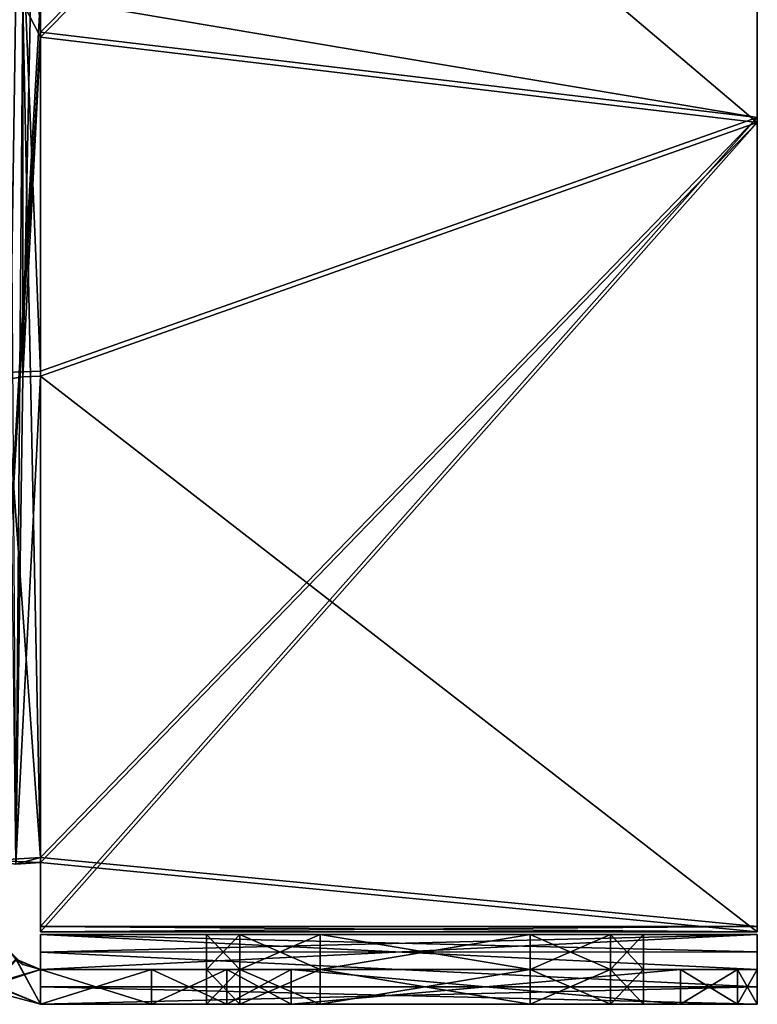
# Model space of a CAD drawing. Extents: x -1633 to 62, y -535 to 375.
# Tile 147 of 256: x 3 to 45, y -535 to -479. Entities that reach past the tile are written whole.
import ezdxf

# ---------------------------------------------------------------- set-up
doc = ezdxf.new("R2010")
doc.units = 0
doc.header["$LTSCALE"] = 33.374815
for name, color, linetype in [('1285', 7, 'CONTINUOUS'), ('1286', 7, 'CONTINUOUS'), ('1290', 7, 'CONTINUOUS'), ('1292', 7, 'CONTINUOUS'), ('1293', 7, 'CONTINUOUS'), ('1294', 7, 'CONTINUOUS'), ('1295', 7, 'CONTINUOUS'), ('1296', 7, 'CONTINUOUS'), ('1297', 7, 'CONTINUOUS'), ('1298', 7, 'CONTINUOUS'), ('1299', 7, 'CONTINUOUS'), ('1300', 7, 'CONTINUOUS'), ('1301', 7, 'CONTINUOUS'), ('1302', 7, 'CONTINUOUS'), ('1303', 7, 'CONTINUOUS'), ('1306', 7, 'CONTINUOUS'), ('1307', 7, 'CONTINUOUS'), ('1311', 7, 'CONTINUOUS'), ('1313', 7, 'CONTINUOUS'), ('1314', 7, 'CONTINUOUS'), ('1315', 7, 'CONTINUOUS'), ('1316', 7, 'CONTINUOUS'), ('1317', 7, 'CONTINUOUS'), ('1318', 7, 'CONTINUOUS'), ('1319', 7, 'CONTINUOUS'), ('1320', 7, 'CONTINUOUS'), ('1321', 7, 'CONTINUOUS'), ('1322', 7, 'CONTINUOUS'), ('1323', 7, 'CONTINUOUS'), ('1324', 7, 'CONTINUOUS'), ('1327', 7, 'CONTINUOUS'), ('1329', 7, 'CONTINUOUS'), ('1338', 7, 'CONTINUOUS'), ('1339', 7, 'CONTINUOUS'), ('1340', 7, 'CONTINUOUS'), ('1341', 7, 'CONTINUOUS'), ('1342', 7, 'CONTINUOUS'), ('1343', 7, 'CONTINUOUS'), ('1348', 7, 'CONTINUOUS'), ('1349', 7, 'CONTINUOUS'), ('1351', 7, 'CONTINUOUS'), ('1352', 7, 'CONTINUOUS'), ('1353', 7, 'CONTINUOUS'), ('1354', 7, 'CONTINUOUS'), ('1355', 7, 'CONTINUOUS'), ('1356', 7, 'CONTINUOUS'), ('1357', 7, 'CONTINUOUS'), ('1358', 7, 'CONTINUOUS'), ('1359', 7, 'CONTINUOUS'), ('1360', 7, 'CONTINUOUS'), ('1361', 7, 'CONTINUOUS'), ('1362', 7, 'CONTINUOUS'), ('1363', 7, 'CONTINUOUS'), ('1364', 7, 'CONTINUOUS'), ('1365', 7, 'CONTINUOUS'), ('1366', 7, 'CONTINUOUS'), ('1367', 7, 'CONTINUOUS'), ('1368', 7, 'CONTINUOUS'), ('1369', 7, 'CONTINUOUS'), ('1370', 7, 'CONTINUOUS'), ('1371', 7, 'CONTINUOUS'), ('1372', 7, 'CONTINUOUS'), ('1374', 7, 'CONTINUOUS'), ('1375', 7, 'CONTINUOUS'), ('1376', 7, 'CONTINUOUS'), ('1377', 7, 'CONTINUOUS'), ('1378', 7, 'CONTINUOUS'), ('1379', 7, 'CONTINUOUS')]:
    doc.layers.add(name, color=color, linetype=linetype)

msp = doc.modelspace()

# ---------------------------------------------------------------- linework, layer by layer
at = {"layer": '1285', "color": 7, "linetype": 'CONTINUOUS'}
for points in [[(45, -484.263, 235.911), (45, -437.977, 228.925), (4, -479.384, 235.174), (45, -484.263, 235.911)], [(4, -479.384, 235.174), (45, -437.977, 228.925), (4, -449.502, 230.664), (4, -479.384, 235.174)], [(4, -498.774, 238.101), (45, -484.263, 235.911), (4, -479.384, 235.174), (4, -498.774, 238.101)], [(45, -530.55, 242.896), (45, -484.263, 235.911), (4, -530.55, 242.896), (45, -530.55, 242.896)], [(4, -530.55, 242.896), (45, -484.263, 235.911), (4, -526.595, 242.299), (4, -530.55, 242.896)], [(4, -526.595, 242.299), (45, -484.263, 235.911), (4, -498.774, 238.101), (4, -526.595, 242.299)]]:
    msp.add_3dface(points, dxfattribs=at)
at = {"layer": '1286', "color": 7, "linetype": 'CONTINUOUS'}
for points in [[(45, -438.275, 226.947), (45, -484.562, 233.933), (4, -449.801, 228.687), (45, -438.275, 226.947)], [(4, -449.801, 228.687), (45, -484.562, 233.933), (4, -479.683, 233.197), (4, -449.801, 228.687)], [(4, -479.683, 233.197), (45, -484.562, 233.933), (4, -499.072, 236.123), (4, -479.683, 233.197)], [(45, -484.562, 233.933), (45, -530.849, 240.919), (4, -499.072, 236.123), (45, -484.562, 233.933)], [(45, -530.849, 240.919), (4, -526.894, 240.322), (4, -499.072, 236.123), (45, -530.849, 240.919)], [(45, -530.849, 240.919), (4, -530.849, 240.919), (4, -526.894, 240.322), (45, -530.849, 240.919)]]:
    msp.add_3dface(points, dxfattribs=at)
at = {"layer": '1290', "color": 7, "linetype": 'CONTINUOUS'}
for points in [[(45, -437.977, 228.925), (45, -484.263, 235.911), (45, -438.275, 226.947), (45, -437.977, 228.925)], [(45, -438.275, 226.947), (45, -484.263, 235.911), (45, -484.562, 233.933), (45, -438.275, 226.947)], [(45, -484.263, 235.911), (45, -530.55, 242.896), (45, -484.562, 233.933), (45, -484.263, 235.911)], [(45, -484.562, 233.933), (45, -530.55, 242.896), (45, -530.849, 240.919), (45, -484.562, 233.933)]]:
    msp.add_3dface(points, dxfattribs=at)
at = {"layer": '1292', "color": 7, "linetype": 'CONTINUOUS'}
for points in [[(32, -535, 253.5), (20, -535, 253.5), (4, -535, 239.523), (32, -535, 253.5)], [(20, -535, 253.5), (15.404, -535, 255.404), (4, -535, 239.523), (20, -535, 253.5)], [(32, -535, 253.5), (4, -535, 239.523), (45, -535, 242.437), (32, -535, 253.5)], [(13.5, -535, 260), (15.404, -535, 264.596), (4, -535, 239.523), (13.5, -535, 260)], [(4, -535, 239.523), (15.404, -535, 264.596), (4, -535, 279.523), (4, -535, 239.523)], [(4, -535, 279.523), (15.404, -535, 264.596), (45, -535, 279.523), (4, -535, 279.523)], [(15.404, -535, 255.404), (13.5, -535, 260), (4, -535, 239.523), (15.404, -535, 255.404)], [(4, -535, 139.913), (4, -535, 130.113), (18.344, -535, 135.397), (4, -535, 139.913)], [(18.344, -535, 135.397), (4, -535, 130.113), (14.664, -535, 132.699), (18.344, -535, 135.397)], [(14.664, -535, 132.699), (4, -535, 130.113), (10.342, -535, 131.232), (14.664, -535, 132.699)], [(4, -535, 166.583), (4, -535, 139.913), (43.858, -535, 162.526), (4, -535, 166.583)], [(43.858, -535, 162.526), (4, -535, 139.913), (40.607, -535, 157.66), (43.858, -535, 162.526)], [(40.607, -535, 157.66), (4, -535, 139.913), (18.344, -535, 135.397), (40.607, -535, 157.66)], [(4, -535, 189.743), (4, -535, 166.583), (45, -535, 168.266), (4, -535, 189.743)], [(45, -535, 168.266), (4, -535, 166.583), (43.858, -535, 162.526), (45, -535, 168.266)], [(4, -535, 203.053), (4, -535, 189.743), (45, -535, 205.352), (4, -535, 203.053)], [(45, -535, 205.352), (4, -535, 189.743), (45, -535, 168.266), (45, -535, 205.352)], [(4, -535, 239.523), (4, -535, 203.053), (45, -535, 205.352), (4, -535, 239.523)], [(45, -535, 242.437), (4, -535, 239.523), (45, -535, 205.352), (45, -535, 242.437)], [(15.404, -535, 264.596), (20, -535, 266.5), (45, -535, 279.523), (15.404, -535, 264.596)], [(20, -535, 266.5), (32, -535, 266.5), (45, -535, 279.523), (20, -535, 266.5)], [(36.596, -535, 255.404), (32, -535, 253.5), (45, -535, 242.437), (36.596, -535, 255.404)], [(32, -535, 266.5), (36.596, -535, 264.596), (45, -535, 279.523), (32, -535, 266.5)], [(38.5, -535, 260), (36.596, -535, 255.404), (45, -535, 242.437), (38.5, -535, 260)], [(36.596, -535, 264.596), (38.5, -535, 260), (45, -535, 279.523), (36.596, -535, 264.596)], [(45, -535, 279.523), (38.5, -535, 260), (45, -535, 242.437), (45, -535, 279.523)]]:
    msp.add_3dface(points, dxfattribs=at)
at = {"layer": '1293', "color": 7, "linetype": 'CONTINUOUS'}
for points in [[(4, -533, 241.023), (45, -533, 241.023), (45, -533, 204.644), (4, -533, 241.023)], [(4, -533, 239.523), (4, -533, 241.023), (45, -533, 204.644), (4, -533, 239.523)], [(4, -533, 203.053), (4, -533, 239.523), (45, -533, 204.644), (4, -533, 203.053)], [(4, -533, 189.743), (4, -533, 203.053), (45, -533, 168.266), (4, -533, 189.743)], [(45, -533, 168.266), (4, -533, 203.053), (45, -533, 204.644), (45, -533, 168.266)], [(4, -533, 166.583), (4, -533, 189.743), (45, -533, 168.266), (4, -533, 166.583)], [(4, -533, 139.913), (4, -533, 166.583), (40.607, -533, 157.66), (4, -533, 139.913)], [(40.607, -533, 157.66), (4, -533, 166.583), (43.858, -533, 162.526), (40.607, -533, 157.66)], [(43.858, -533, 162.526), (4, -533, 166.583), (45, -533, 168.266), (43.858, -533, 162.526)], [(4, -533, 130.113), (4, -533, 139.913), (10.342, -533, 131.232), (4, -533, 130.113)], [(10.342, -533, 131.232), (4, -533, 139.913), (14.664, -533, 132.699), (10.342, -533, 131.232)], [(14.664, -533, 132.699), (4, -533, 139.913), (18.344, -533, 135.397), (14.664, -533, 132.699)], [(18.344, -533, 135.397), (4, -533, 139.913), (40.607, -533, 157.66), (18.344, -533, 135.397)]]:
    msp.add_3dface(points, dxfattribs=at)
at = {"layer": '1294', "color": 7, "linetype": 'CONTINUOUS'}
for points in [[(45, -531, 279.523), (45, -535, 242.437), (45, -533, 241.023), (45, -531, 279.523)], [(45, -535, 242.437), (45, -531, 279.523), (45, -533, 279.523), (45, -535, 242.437)], [(45, -531, 241.023), (45, -531, 279.523), (45, -533, 241.023), (45, -531, 241.023)], [(45, -535, 279.523), (45, -535, 242.437), (45, -533, 279.523), (45, -535, 279.523)], [(45, -535, 242.437), (45, -535, 205.352), (45, -533, 241.023), (45, -535, 242.437)], [(45, -535, 205.352), (45, -535, 168.266), (45, -533, 204.644), (45, -535, 205.352)], [(45, -533, 241.023), (45, -535, 205.352), (45, -533, 204.644), (45, -533, 241.023)], [(45, -535, 168.266), (45, -533, 168.266), (45, -533, 204.644), (45, -535, 168.266)]]:
    msp.add_3dface(points, dxfattribs=at)
at = {"layer": '1295', "color": 7, "linetype": 'CONTINUOUS'}
for points in [[(45, -530.55, 242.896), (4, -530.55, 242.896), (45, -530.849, 240.919), (45, -530.55, 242.896)], [(45, -530.849, 240.919), (4, -530.55, 242.896), (4, -530.849, 240.919), (45, -530.849, 240.919)]]:
    msp.add_3dface(points, dxfattribs=at)
at = {"layer": '1296', "color": 7, "linetype": 'CONTINUOUS'}
for points in [[(4, -530.55, 242.896), (4, -526.595, 242.299), (4, -530.849, 240.919), (4, -530.55, 242.896)], [(4, -530.849, 240.919), (4, -526.595, 242.299), (4, -526.894, 240.322), (4, -530.849, 240.919)]]:
    msp.add_3dface(points, dxfattribs=at)
at = {"layer": '1297', "color": 7, "linetype": 'CONTINUOUS'}
for points in [[(4, -479.384, 235.174), (4, -449.502, 230.664), (2, -449.582, 230.134), (4, -479.384, 235.174)], [(4, -498.774, 238.101), (4, -479.384, 235.174), (2, -449.582, 230.134), (4, -498.774, 238.101)], [(4, -498.774, 238.101), (2, -449.582, 230.134), (2, -498.854, 237.571), (4, -498.774, 238.101)], [(4, -526.595, 242.299), (2, -498.854, 237.571), (1.172, -526.77, 241.141), (4, -526.595, 242.299)], [(4, -526.595, 242.299), (4, -498.774, 238.101), (2, -498.854, 237.571), (4, -526.595, 242.299)]]:
    msp.add_3dface(points, dxfattribs=at)
at = {"layer": '1298', "color": 7, "linetype": 'CONTINUOUS'}
for points in [[(2.268, -449.95, 227.698), (3, -449.841, 228.422), (2.268, -499.222, 235.134), (2.268, -449.95, 227.698)], [(2.268, -499.222, 235.134), (3, -449.841, 228.422), (3, -499.112, 235.858), (2.268, -499.222, 235.134)], [(4, -449.801, 228.687), (4, -479.683, 233.197), (3, -499.112, 235.858), (4, -449.801, 228.687)], [(3, -449.841, 228.422), (4, -449.801, 228.687), (3, -499.112, 235.858), (3, -449.841, 228.422)], [(4, -479.683, 233.197), (4, -499.072, 236.123), (3, -499.112, 235.858), (4, -479.683, 233.197)], [(2.586, -526.981, 239.743), (2.268, -499.222, 235.134), (3, -499.112, 235.858), (2.586, -526.981, 239.743)], [(4, -499.072, 236.123), (4, -526.894, 240.322), (2.586, -526.981, 239.743), (4, -499.072, 236.123)], [(4, -499.072, 236.123), (2.586, -526.981, 239.743), (3, -499.112, 235.858), (4, -499.072, 236.123)]]:
    msp.add_3dface(points, dxfattribs=at)
at = {"layer": '1299', "color": 7, "linetype": 'CONTINUOUS'}
for points in [[(4, -526.595, 242.299), (1.172, -526.77, 241.141), (4, -526.894, 240.322), (4, -526.595, 242.299)], [(4, -526.894, 240.322), (1.172, -526.77, 241.141), (2.586, -526.981, 239.743), (4, -526.894, 240.322)]]:
    msp.add_3dface(points, dxfattribs=at)
at = {"layer": '1300', "color": 7, "linetype": 'CONTINUOUS'}
for points in [[(20, -535, 253.5), (32, -535, 253.5), (20, -533, 253.5), (20, -535, 253.5)], [(32, -535, 253.5), (32, -533, 253.5), (20, -533, 253.5), (32, -535, 253.5)]]:
    msp.add_3dface(points, dxfattribs=at)
at = {"layer": '1301', "color": 7, "linetype": 'CONTINUOUS'}
for points in [[(32, -535, 253.5), (36.596, -535, 255.404), (32, -533, 253.5), (32, -535, 253.5)], [(32, -533, 253.5), (36.596, -535, 255.404), (36.596, -533, 255.404), (32, -533, 253.5)], [(36.596, -535, 264.596), (32, -535, 266.5), (36.596, -533, 264.596), (36.596, -535, 264.596)], [(32, -535, 266.5), (32, -533, 266.5), (36.596, -533, 264.596), (32, -535, 266.5)], [(36.596, -535, 255.404), (38.5, -535, 260), (36.596, -533, 255.404), (36.596, -535, 255.404)], [(38.5, -535, 260), (36.596, -535, 264.596), (38.5, -533, 260), (38.5, -535, 260)], [(38.5, -535, 260), (38.5, -533, 260), (36.596, -533, 255.404), (38.5, -535, 260)], [(36.596, -535, 264.596), (36.596, -533, 264.596), (38.5, -533, 260), (36.596, -535, 264.596)]]:
    msp.add_3dface(points, dxfattribs=at)
at = {"layer": '1302', "color": 7, "linetype": 'CONTINUOUS'}
for points in [[(32, -535, 266.5), (20, -535, 266.5), (32, -533, 266.5), (32, -535, 266.5)], [(20, -535, 266.5), (20, -533, 266.5), (32, -533, 266.5), (20, -535, 266.5)]]:
    msp.add_3dface(points, dxfattribs=at)
at = {"layer": '1303', "color": 7, "linetype": 'CONTINUOUS'}
for points in [[(15.404, -535, 264.596), (13.5, -535, 260), (15.404, -533, 264.596), (15.404, -535, 264.596)], [(13.5, -535, 260), (15.404, -535, 255.404), (13.5, -533, 260), (13.5, -535, 260)], [(13.5, -535, 260), (13.5, -533, 260), (15.404, -533, 264.596), (13.5, -535, 260)], [(15.404, -535, 255.404), (15.404, -533, 255.404), (13.5, -533, 260), (15.404, -535, 255.404)], [(15.404, -535, 255.404), (20, -535, 253.5), (15.404, -533, 255.404), (15.404, -535, 255.404)], [(20, -535, 253.5), (20, -533, 253.5), (15.404, -533, 255.404), (20, -535, 253.5)], [(20, -535, 266.5), (15.404, -535, 264.596), (20, -533, 266.5), (20, -535, 266.5)], [(15.404, -535, 264.596), (15.404, -533, 264.596), (20, -533, 266.5), (15.404, -535, 264.596)]]:
    msp.add_3dface(points, dxfattribs=at)
at = {"layer": '1306', "color": 7, "linetype": 'CONTINUOUS'}
for points in [[(45, -484.263, -235.911), (4, -477.373, -234.871), (45, -437.977, -228.925), (45, -484.263, -235.911)], [(4, -479.384, -235.174), (4, -477.373, -234.871), (45, -484.263, -235.911), (4, -479.384, -235.174)], [(4, -526.595, -242.299), (4, -479.384, -235.174), (45, -484.263, -235.911), (4, -526.595, -242.299)], [(45, -530.55, -242.896), (4, -526.595, -242.299), (45, -484.263, -235.911), (45, -530.55, -242.896)], [(4, -530.55, -242.896), (4, -526.595, -242.299), (45, -530.55, -242.896), (4, -530.55, -242.896)]]:
    msp.add_3dface(points, dxfattribs=at)
at = {"layer": '1307', "color": 7, "linetype": 'CONTINUOUS'}
for points in [[(45, -484.562, -233.933), (45, -438.275, -226.947), (4, -479.683, -233.197), (45, -484.562, -233.933)], [(4, -479.683, -233.197), (45, -438.275, -226.947), (4, -477.671, -232.893), (4, -479.683, -233.197)], [(4, -526.894, -240.322), (45, -484.562, -233.933), (4, -479.683, -233.197), (4, -526.894, -240.322)], [(45, -530.849, -240.919), (45, -484.562, -233.933), (4, -530.849, -240.919), (45, -530.849, -240.919)], [(4, -530.849, -240.919), (45, -484.562, -233.933), (4, -526.894, -240.322), (4, -530.849, -240.919)]]:
    msp.add_3dface(points, dxfattribs=at)
at = {"layer": '1311', "color": 7, "linetype": 'CONTINUOUS'}
for points in [[(45, -484.263, -235.911), (45, -437.977, -228.925), (45, -484.562, -233.933), (45, -484.263, -235.911)], [(45, -484.562, -233.933), (45, -437.977, -228.925), (45, -438.275, -226.947), (45, -484.562, -233.933)], [(45, -530.55, -242.896), (45, -484.263, -235.911), (45, -530.849, -240.919), (45, -530.55, -242.896)], [(45, -530.849, -240.919), (45, -484.263, -235.911), (45, -484.562, -233.933), (45, -530.849, -240.919)]]:
    msp.add_3dface(points, dxfattribs=at)
at = {"layer": '1313', "color": 7, "linetype": 'CONTINUOUS'}
for points in [[(13.5, -535, -260), (15.404, -535, -255.404), (4, -535, -279.523), (13.5, -535, -260)], [(15.404, -535, -255.404), (45, -535, -242.437), (4, -535, -239.523), (15.404, -535, -255.404)], [(4, -535, -279.523), (15.404, -535, -255.404), (4, -535, -239.523), (4, -535, -279.523)], [(15.404, -535, -264.596), (13.5, -535, -260), (4, -535, -279.523), (15.404, -535, -264.596)], [(20, -535, -266.5), (15.404, -535, -264.596), (4, -535, -279.523), (20, -535, -266.5)], [(32, -535, -266.5), (20, -535, -266.5), (4, -535, -279.523), (32, -535, -266.5)], [(36.596, -535, -264.596), (32, -535, -266.5), (4, -535, -279.523), (36.596, -535, -264.596)], [(45, -535, -279.523), (36.596, -535, -264.596), (4, -535, -279.523), (45, -535, -279.523)], [(10.342, -535, -131.232), (4, -535, -130.113), (4, -535, -166.583), (10.342, -535, -131.232)], [(14.664, -535, -132.699), (10.342, -535, -131.232), (4, -535, -166.583), (14.664, -535, -132.699)], [(18.344, -535, -135.397), (14.664, -535, -132.699), (4, -535, -166.583), (18.344, -535, -135.397)], [(40.607, -535, -157.66), (18.344, -535, -135.397), (4, -535, -166.583), (40.607, -535, -157.66)], [(43.858, -535, -162.526), (40.607, -535, -157.66), (4, -535, -166.583), (43.858, -535, -162.526)], [(45, -535, -168.266), (43.858, -535, -162.526), (4, -535, -166.583), (45, -535, -168.266)], [(45, -535, -205.352), (45, -535, -168.266), (4, -535, -203.053), (45, -535, -205.352)], [(4, -535, -203.053), (45, -535, -168.266), (4, -535, -179.163), (4, -535, -203.053)], [(4, -535, -179.163), (45, -535, -168.266), (4, -535, -166.583), (4, -535, -179.163)], [(45, -535, -242.437), (45, -535, -205.352), (4, -535, -239.523), (45, -535, -242.437)], [(4, -535, -239.523), (45, -535, -205.352), (4, -535, -228.992), (4, -535, -239.523)], [(4, -535, -228.992), (45, -535, -205.352), (4, -535, -203.053), (4, -535, -228.992)], [(15.404, -535, -255.404), (20, -535, -253.5), (45, -535, -242.437), (15.404, -535, -255.404)], [(20, -535, -253.5), (32, -535, -253.5), (45, -535, -242.437), (20, -535, -253.5)], [(32, -535, -253.5), (36.596, -535, -255.404), (45, -535, -242.437), (32, -535, -253.5)], [(38.5, -535, -260), (36.596, -535, -264.596), (45, -535, -279.523), (38.5, -535, -260)], [(36.596, -535, -255.404), (38.5, -535, -260), (45, -535, -242.437), (36.596, -535, -255.404)], [(45, -535, -242.437), (38.5, -535, -260), (45, -535, -279.523), (45, -535, -242.437)]]:
    msp.add_3dface(points, dxfattribs=at)
at = {"layer": '1314', "color": 7, "linetype": 'CONTINUOUS'}
for points in [[(45, -533, -241.023), (4, -533, -241.023), (4, -533, -239.523), (45, -533, -241.023)], [(45, -533, -241.023), (4, -533, -239.523), (4, -533, -228.992), (45, -533, -241.023)], [(45, -533, -204.644), (45, -533, -241.023), (4, -533, -228.992), (45, -533, -204.644)], [(45, -533, -168.266), (45, -533, -204.644), (4, -533, -179.163), (45, -533, -168.266)], [(4, -533, -179.163), (45, -533, -204.644), (4, -533, -203.053), (4, -533, -179.163)], [(4, -533, -203.053), (45, -533, -204.644), (4, -533, -228.992), (4, -533, -203.053)], [(43.858, -533, -162.526), (45, -533, -168.266), (4, -533, -166.583), (43.858, -533, -162.526)], [(4, -533, -166.583), (45, -533, -168.266), (4, -533, -179.163), (4, -533, -166.583)], [(40.607, -533, -157.66), (43.858, -533, -162.526), (4, -533, -130.113), (40.607, -533, -157.66)], [(4, -533, -130.113), (43.858, -533, -162.526), (4, -533, -166.583), (4, -533, -130.113)], [(18.344, -533, -135.397), (40.607, -533, -157.66), (4, -533, -130.113), (18.344, -533, -135.397)], [(14.664, -533, -132.699), (18.344, -533, -135.397), (4, -533, -130.113), (14.664, -533, -132.699)], [(10.342, -533, -131.232), (14.664, -533, -132.699), (4, -533, -130.113), (10.342, -533, -131.232)]]:
    msp.add_3dface(points, dxfattribs=at)
at = {"layer": '1315', "color": 7, "linetype": 'CONTINUOUS'}
for points in [[(45, -535, -242.437), (45, -535, -279.523), (45, -531, -241.023), (45, -535, -242.437)], [(45, -535, -242.437), (45, -531, -241.023), (45, -533, -241.023), (45, -535, -242.437)], [(45, -531, -241.023), (45, -535, -279.523), (45, -533, -279.523), (45, -531, -241.023)], [(45, -531, -279.523), (45, -531, -241.023), (45, -533, -279.523), (45, -531, -279.523)], [(45, -535, -168.266), (45, -535, -205.352), (45, -533, -168.266), (45, -535, -168.266)], [(45, -535, -205.352), (45, -535, -242.437), (45, -533, -241.023), (45, -535, -205.352)], [(45, -535, -205.352), (45, -533, -241.023), (45, -533, -204.644), (45, -535, -205.352)], [(45, -535, -205.352), (45, -533, -204.644), (45, -533, -168.266), (45, -535, -205.352)]]:
    msp.add_3dface(points, dxfattribs=at)
at = {"layer": '1316', "color": 7, "linetype": 'CONTINUOUS'}
for points in [[(4, -530.55, -242.896), (45, -530.55, -242.896), (4, -530.849, -240.919), (4, -530.55, -242.896)], [(45, -530.55, -242.896), (45, -530.849, -240.919), (4, -530.849, -240.919), (45, -530.55, -242.896)]]:
    msp.add_3dface(points, dxfattribs=at)
at = {"layer": '1317', "color": 7, "linetype": 'CONTINUOUS'}
for points in [[(4, -526.595, -242.299), (4, -530.55, -242.896), (4, -526.894, -240.322), (4, -526.595, -242.299)], [(4, -530.55, -242.896), (4, -530.849, -240.919), (4, -526.894, -240.322), (4, -530.55, -242.896)]]:
    msp.add_3dface(points, dxfattribs=at)
at = {"layer": '1318', "color": 7, "linetype": 'CONTINUOUS'}
for points in [[(32, -535, -253.5), (20, -535, -253.5), (32, -533, -253.5), (32, -535, -253.5)], [(20, -535, -253.5), (20, -533, -253.5), (32, -533, -253.5), (20, -535, -253.5)]]:
    msp.add_3dface(points, dxfattribs=at)
at = {"layer": '1319', "color": 7, "linetype": 'CONTINUOUS'}
for points in [[(32, -535, -266.5), (36.596, -535, -264.596), (32, -533, -266.5), (32, -535, -266.5)], [(32, -533, -266.5), (36.596, -535, -264.596), (36.596, -533, -264.596), (32, -533, -266.5)], [(36.596, -535, -255.404), (32, -535, -253.5), (36.596, -533, -255.404), (36.596, -535, -255.404)], [(32, -535, -253.5), (32, -533, -253.5), (36.596, -533, -255.404), (32, -535, -253.5)], [(36.596, -535, -264.596), (38.5, -535, -260), (36.596, -533, -264.596), (36.596, -535, -264.596)], [(38.5, -535, -260), (36.596, -535, -255.404), (38.5, -533, -260), (38.5, -535, -260)], [(38.5, -535, -260), (38.5, -533, -260), (36.596, -533, -264.596), (38.5, -535, -260)], [(36.596, -535, -255.404), (36.596, -533, -255.404), (38.5, -533, -260), (36.596, -535, -255.404)]]:
    msp.add_3dface(points, dxfattribs=at)
at = {"layer": '1320', "color": 7, "linetype": 'CONTINUOUS'}
for points in [[(20, -535, -266.5), (32, -535, -266.5), (20, -533, -266.5), (20, -535, -266.5)], [(20, -533, -266.5), (32, -535, -266.5), (32, -533, -266.5), (20, -533, -266.5)]]:
    msp.add_3dface(points, dxfattribs=at)
at = {"layer": '1321', "color": 7, "linetype": 'CONTINUOUS'}
for points in [[(15.404, -535, -255.404), (13.5, -535, -260), (15.404, -533, -255.404), (15.404, -535, -255.404)], [(13.5, -535, -260), (15.404, -535, -264.596), (13.5, -533, -260), (13.5, -535, -260)], [(13.5, -535, -260), (13.5, -533, -260), (15.404, -533, -255.404), (13.5, -535, -260)], [(15.404, -535, -264.596), (15.404, -533, -264.596), (13.5, -533, -260), (15.404, -535, -264.596)], [(20, -535, -253.5), (15.404, -535, -255.404), (20, -533, -253.5), (20, -535, -253.5)], [(20, -533, -253.5), (15.404, -535, -255.404), (15.404, -533, -255.404), (20, -533, -253.5)], [(15.404, -535, -264.596), (20, -535, -266.5), (15.404, -533, -264.596), (15.404, -535, -264.596)], [(20, -535, -266.5), (20, -533, -266.5), (15.404, -533, -264.596), (20, -535, -266.5)]]:
    msp.add_3dface(points, dxfattribs=at)
at = {"layer": '1322', "color": 7, "linetype": 'CONTINUOUS'}
for points in [[(4, -477.373, -234.871), (4, -479.384, -235.174), (1.172, -526.77, -241.141), (4, -477.373, -234.871)], [(2, -477.453, -234.341), (4, -477.373, -234.871), (1.172, -526.77, -241.141), (2, -477.453, -234.341)], [(4, -479.384, -235.174), (4, -526.595, -242.299), (1.172, -526.77, -241.141), (4, -479.384, -235.174)]]:
    msp.add_3dface(points, dxfattribs=at)
at = {"layer": '1323', "color": 7, "linetype": 'CONTINUOUS'}
for points in [[(2.586, -526.981, -239.743), (3, -477.711, -232.628), (2.268, -477.821, -231.904), (2.586, -526.981, -239.743)], [(2.586, -526.981, -239.743), (4, -526.894, -240.322), (3, -477.711, -232.628), (2.586, -526.981, -239.743)], [(4, -479.683, -233.197), (4, -477.671, -232.893), (3, -477.711, -232.628), (4, -479.683, -233.197)], [(4, -526.894, -240.322), (4, -479.683, -233.197), (3, -477.711, -232.628), (4, -526.894, -240.322)]]:
    msp.add_3dface(points, dxfattribs=at)
at = {"layer": '1324', "color": 7, "linetype": 'CONTINUOUS'}
for points in [[(1.172, -526.77, -241.141), (4, -526.595, -242.299), (2.586, -526.981, -239.743), (1.172, -526.77, -241.141)], [(4, -526.595, -242.299), (4, -526.894, -240.322), (2.586, -526.981, -239.743), (4, -526.595, -242.299)]]:
    msp.add_3dface(points, dxfattribs=at)
at = {"layer": '1327', "color": 7, "linetype": 'CONTINUOUS'}
for points in [[(10.342, -535, 131.232), (4, -535, 130.113), (10.342, -533, 131.232), (10.342, -535, 131.232)], [(4, -535, 130.113), (4, -533, 130.113), (10.342, -533, 131.232), (4, -535, 130.113)]]:
    msp.add_3dface(points, dxfattribs=at)
at = {"layer": '1329', "color": 7, "linetype": 'CONTINUOUS'}
for points in [[(4, -535, -130.113), (10.342, -535, -131.232), (4, -533, -130.113), (4, -535, -130.113)], [(10.342, -535, -131.232), (10.342, -533, -131.232), (4, -533, -130.113), (10.342, -535, -131.232)]]:
    msp.add_3dface(points, dxfattribs=at)
at = {"layer": '1338', "color": 7, "linetype": 'CONTINUOUS'}
for points in [[(40.607, -535, 157.66), (18.344, -535, 135.397), (40.607, -533, 157.66), (40.607, -535, 157.66)], [(18.344, -535, 135.397), (18.344, -533, 135.397), (40.607, -533, 157.66), (18.344, -535, 135.397)]]:
    msp.add_3dface(points, dxfattribs=at)
at = {"layer": '1339', "color": 7, "linetype": 'CONTINUOUS'}
for points in [[(18.344, -535, -135.397), (40.607, -535, -157.66), (18.344, -533, -135.397), (18.344, -535, -135.397)], [(40.607, -535, -157.66), (40.607, -533, -157.66), (18.344, -533, -135.397), (40.607, -535, -157.66)]]:
    msp.add_3dface(points, dxfattribs=at)
at = {"layer": '1340', "color": 7, "linetype": 'CONTINUOUS'}
for points in [[(43.858, -535, 162.526), (40.607, -535, 157.66), (43.858, -533, 162.526), (43.858, -535, 162.526)], [(40.607, -535, 157.66), (40.607, -533, 157.66), (43.858, -533, 162.526), (40.607, -535, 157.66)], [(45, -535, 168.266), (43.858, -535, 162.526), (45, -533, 168.266), (45, -535, 168.266)], [(43.858, -535, 162.526), (43.858, -533, 162.526), (45, -533, 168.266), (43.858, -535, 162.526)]]:
    msp.add_3dface(points, dxfattribs=at)
at = {"layer": '1341', "color": 7, "linetype": 'CONTINUOUS'}
for points in [[(40.607, -535, -157.66), (43.858, -535, -162.526), (40.607, -533, -157.66), (40.607, -535, -157.66)], [(43.858, -535, -162.526), (43.858, -533, -162.526), (40.607, -533, -157.66), (43.858, -535, -162.526)], [(43.858, -535, -162.526), (45, -535, -168.266), (43.858, -533, -162.526), (43.858, -535, -162.526)], [(45, -535, -168.266), (45, -533, -168.266), (43.858, -533, -162.526), (45, -535, -168.266)]]:
    msp.add_3dface(points, dxfattribs=at)
at = {"layer": '1342', "color": 7, "linetype": 'CONTINUOUS'}
for points in [[(14.664, -535, 132.699), (10.342, -535, 131.232), (14.664, -533, 132.699), (14.664, -535, 132.699)], [(10.342, -535, 131.232), (10.342, -533, 131.232), (14.664, -533, 132.699), (10.342, -535, 131.232)], [(18.344, -535, 135.397), (14.664, -535, 132.699), (18.344, -533, 135.397), (18.344, -535, 135.397)], [(14.664, -535, 132.699), (14.664, -533, 132.699), (18.344, -533, 135.397), (14.664, -535, 132.699)]]:
    msp.add_3dface(points, dxfattribs=at)
at = {"layer": '1343', "color": 7, "linetype": 'CONTINUOUS'}
for points in [[(10.342, -535, -131.232), (14.664, -535, -132.699), (10.342, -533, -131.232), (10.342, -535, -131.232)], [(14.664, -535, -132.699), (14.664, -533, -132.699), (10.342, -533, -131.232), (14.664, -535, -132.699)], [(14.664, -535, -132.699), (18.344, -535, -135.397), (14.664, -533, -132.699), (14.664, -535, -132.699)], [(18.344, -535, -135.397), (18.344, -533, -135.397), (14.664, -533, -132.699), (18.344, -535, -135.397)]]:
    msp.add_3dface(points, dxfattribs=at)
at = {"layer": '1348', "color": 7, "linetype": 'CONTINUOUS'}
for points in [[(4, -535, 239.523), (4, -535, 279.523), (4, -533, 239.523), (4, -535, 239.523)], [(4, -535, 279.523), (4, -533, 279.523), (4, -533, 241.023), (4, -535, 279.523)], [(4, -535, 279.523), (4, -533, 241.023), (4, -533, 239.523), (4, -535, 279.523)]]:
    msp.add_3dface(points, dxfattribs=at)
at = {"layer": '1349', "color": 7, "linetype": 'CONTINUOUS'}
for points in [[(4, -535, 130.113), (2, -534.464, 139.913), (1.172, -533.828, 129.748), (4, -535, 130.113)], [(4, -535, 189.743), (4, -535, 203.053), (1.248, -533.903, 239.231), (4, -535, 189.743)], [(4, -535, 189.743), (1.248, -533.903, 239.231), (2, -534.464, 189.743), (4, -535, 189.743)], [(4, -535, 203.053), (4, -535, 239.523), (1.248, -533.903, 239.231), (4, -535, 203.053)], [(4, -535, 130.113), (4, -535, 139.913), (2, -534.464, 139.913), (4, -535, 130.113)], [(4, -535, 139.913), (4, -535, 166.583), (2, -534.464, 189.743), (4, -535, 139.913)], [(2, -534.464, 139.913), (4, -535, 139.913), (2, -534.464, 189.743), (2, -534.464, 139.913)], [(4, -535, 166.583), (4, -535, 189.743), (2, -534.464, 189.743), (4, -535, 166.583)]]:
    msp.add_3dface(points, dxfattribs=at)
at = {"layer": '1351', "color": 7, "linetype": 'CONTINUOUS'}
for points in [[(1.248, -533.903, 239.231), (4, -535, 239.523), (2.623, -532.45, 239.231), (1.248, -533.903, 239.231)], [(4, -535, 239.523), (4, -533, 239.523), (2.623, -532.45, 239.231), (4, -535, 239.523)]]:
    msp.add_3dface(points, dxfattribs=at)
at = {"layer": '1352', "color": 7, "linetype": 'CONTINUOUS'}
for points in [[(3, -532.732, 139.913), (2.268, -532, 139.913), (3, -532.732, 189.743), (3, -532.732, 139.913)], [(2.268, -532, 139.913), (2.268, -532, 189.743), (3, -532.732, 189.743), (2.268, -532, 139.913)], [(3, -532.732, 139.913), (2.586, -532.414, 129.748), (2.268, -532, 139.913), (3, -532.732, 139.913)], [(2.268, -532, 189.743), (2.623, -532.45, 239.231), (3, -532.732, 189.743), (2.268, -532, 189.743)], [(4, -533, 139.913), (4, -533, 130.113), (2.586, -532.414, 129.748), (4, -533, 139.913)], [(4, -533, 139.913), (2.586, -532.414, 129.748), (3, -532.732, 139.913), (4, -533, 139.913)], [(2.623, -532.45, 239.231), (4, -533, 239.523), (3, -532.732, 189.743), (2.623, -532.45, 239.231)], [(4, -533, 239.523), (4, -533, 203.053), (3, -532.732, 189.743), (4, -533, 239.523)], [(4, -533, 203.053), (4, -533, 189.743), (3, -532.732, 189.743), (4, -533, 203.053)], [(4, -533, 189.743), (4, -533, 166.583), (3, -532.732, 139.913), (4, -533, 189.743)], [(4, -533, 189.743), (3, -532.732, 139.913), (3, -532.732, 189.743), (4, -533, 189.743)], [(4, -533, 166.583), (4, -533, 139.913), (3, -532.732, 139.913), (4, -533, 166.583)]]:
    msp.add_3dface(points, dxfattribs=at)
at = {"layer": '1353', "color": 7, "linetype": 'CONTINUOUS'}
for points in [[(4, -533, 130.113), (1.172, -533.828, 129.748), (2.586, -532.414, 129.748), (4, -533, 130.113)], [(4, -535, 130.113), (1.172, -533.828, 129.748), (4, -533, 130.113), (4, -535, 130.113)]]:
    msp.add_3dface(points, dxfattribs=at)
at = {"layer": '1354', "color": 7, "linetype": 'CONTINUOUS'}
for points in [[(4, -531, 279.523), (45, -531, 279.523), (15.404, -531, 264.596), (4, -531, 279.523)], [(4, -531, 241.023), (4, -531, 279.523), (15.404, -531, 264.596), (4, -531, 241.023)], [(45, -531, 241.023), (4, -531, 241.023), (36.596, -531, 255.404), (45, -531, 241.023)], [(20, -531, 253.5), (4, -531, 241.023), (15.404, -531, 255.404), (20, -531, 253.5)], [(4, -531, 241.023), (20, -531, 253.5), (32, -531, 253.5), (4, -531, 241.023)], [(15.404, -531, 255.404), (4, -531, 241.023), (13.5, -531, 260), (15.404, -531, 255.404)], [(13.5, -531, 260), (4, -531, 241.023), (15.404, -531, 264.596), (13.5, -531, 260)], [(36.596, -531, 255.404), (4, -531, 241.023), (32, -531, 253.5), (36.596, -531, 255.404)], [(15.404, -531, 264.596), (45, -531, 279.523), (20, -531, 266.5), (15.404, -531, 264.596)], [(20, -531, 266.5), (45, -531, 279.523), (32, -531, 266.5), (20, -531, 266.5)], [(32, -531, 266.5), (45, -531, 279.523), (36.596, -531, 264.596), (32, -531, 266.5)], [(36.596, -531, 264.596), (45, -531, 279.523), (38.5, -531, 260), (36.596, -531, 264.596)], [(38.5, -531, 260), (45, -531, 241.023), (36.596, -531, 255.404), (38.5, -531, 260)], [(45, -531, 279.523), (45, -531, 241.023), (38.5, -531, 260), (45, -531, 279.523)]]:
    msp.add_3dface(points, dxfattribs=at)
at = {"layer": '1355', "color": 7, "linetype": 'CONTINUOUS'}
for points in [[(4, -531, 279.523), (4, -531, 241.023), (4, -533, 279.523), (4, -531, 279.523)], [(4, -533, 279.523), (4, -531, 241.023), (4, -533, 241.023), (4, -533, 279.523)]]:
    msp.add_3dface(points, dxfattribs=at)
at = {"layer": '1356', "color": 7, "linetype": 'CONTINUOUS'}
for points in [[(4, -531, 241.023), (45, -531, 241.023), (4, -533, 241.023), (4, -531, 241.023)], [(4, -533, 241.023), (45, -531, 241.023), (45, -533, 241.023), (4, -533, 241.023)]]:
    msp.add_3dface(points, dxfattribs=at)
at = {"layer": '1357', "color": 7, "linetype": 'CONTINUOUS'}
for points in [[(32, -531, 253.5), (20, -531, 253.5), (32, -533, 253.5), (32, -531, 253.5)], [(32, -533, 253.5), (20, -531, 253.5), (20, -533, 253.5), (32, -533, 253.5)]]:
    msp.add_3dface(points, dxfattribs=at)
at = {"layer": '1358', "color": 7, "linetype": 'CONTINUOUS'}
for points in [[(15.404, -531, 255.404), (13.5, -531, 260), (15.404, -533, 255.404), (15.404, -531, 255.404)], [(13.5, -531, 260), (15.404, -531, 264.596), (13.5, -533, 260), (13.5, -531, 260)], [(15.404, -533, 255.404), (13.5, -531, 260), (13.5, -533, 260), (15.404, -533, 255.404)], [(13.5, -533, 260), (15.404, -531, 264.596), (15.404, -533, 264.596), (13.5, -533, 260)], [(20, -531, 253.5), (15.404, -531, 255.404), (20, -533, 253.5), (20, -531, 253.5)], [(20, -533, 253.5), (15.404, -531, 255.404), (15.404, -533, 255.404), (20, -533, 253.5)], [(15.404, -531, 264.596), (20, -531, 266.5), (15.404, -533, 264.596), (15.404, -531, 264.596)], [(15.404, -533, 264.596), (20, -531, 266.5), (20, -533, 266.5), (15.404, -533, 264.596)]]:
    msp.add_3dface(points, dxfattribs=at)
at = {"layer": '1359', "color": 7, "linetype": 'CONTINUOUS'}
for points in [[(20, -531, 266.5), (32, -531, 266.5), (20, -533, 266.5), (20, -531, 266.5)], [(20, -533, 266.5), (32, -531, 266.5), (32, -533, 266.5), (20, -533, 266.5)]]:
    msp.add_3dface(points, dxfattribs=at)
at = {"layer": '1360', "color": 7, "linetype": 'CONTINUOUS'}
for points in [[(32, -531, 266.5), (36.596, -531, 264.596), (32, -533, 266.5), (32, -531, 266.5)], [(32, -533, 266.5), (36.596, -531, 264.596), (36.596, -533, 264.596), (32, -533, 266.5)], [(36.596, -531, 255.404), (32, -531, 253.5), (36.596, -533, 255.404), (36.596, -531, 255.404)], [(32, -531, 253.5), (32, -533, 253.5), (36.596, -533, 255.404), (32, -531, 253.5)], [(36.596, -531, 264.596), (38.5, -531, 260), (36.596, -533, 264.596), (36.596, -531, 264.596)], [(38.5, -531, 260), (36.596, -531, 255.404), (38.5, -533, 260), (38.5, -531, 260)], [(36.596, -533, 264.596), (38.5, -531, 260), (38.5, -533, 260), (36.596, -533, 264.596)], [(38.5, -533, 260), (36.596, -531, 255.404), (36.596, -533, 255.404), (38.5, -533, 260)]]:
    msp.add_3dface(points, dxfattribs=at)
at = {"layer": '1361', "color": 7, "linetype": 'CONTINUOUS'}
for points in [[(45, -531, 279.523), (4, -531, 279.523), (4, -532.008, 281.259), (45, -531, 279.523)], [(45, -531, 279.523), (4, -532.008, 281.259), (45, -532, 281.255), (45, -531, 279.523)], [(45, -532, 281.255), (4, -532.008, 281.259), (45, -534, 281.255), (45, -532, 281.255)], [(4, -532.008, 281.259), (4, -534.004, 281.253), (45, -534, 281.255), (4, -532.008, 281.259)], [(4, -535, 279.523), (45, -535, 279.523), (45, -534, 281.255), (4, -535, 279.523)], [(4, -534.004, 281.253), (4, -535, 279.523), (45, -534, 281.255), (4, -534.004, 281.253)]]:
    msp.add_3dface(points, dxfattribs=at)
at = {"layer": '1362', "color": 7, "linetype": 'CONTINUOUS'}
for points in [[(45, -531, 279.523), (45, -532, 281.255), (45, -533, 279.523), (45, -531, 279.523)], [(45, -532, 281.255), (45, -534, 281.255), (45, -533, 279.523), (45, -532, 281.255)], [(45, -534, 281.255), (45, -535, 279.523), (45, -533, 279.523), (45, -534, 281.255)]]:
    msp.add_3dface(points, dxfattribs=at)
at = {"layer": '1363', "color": 7, "linetype": 'CONTINUOUS'}
for points in [[(4, -532.008, 281.259), (4, -531, 279.523), (4, -533, 279.523), (4, -532.008, 281.259)], [(4, -534.004, 281.253), (4, -532.008, 281.259), (4, -533, 279.523), (4, -534.004, 281.253)], [(4, -535, 279.523), (4, -534.004, 281.253), (4, -533, 279.523), (4, -535, 279.523)]]:
    msp.add_3dface(points, dxfattribs=at)
at = {"layer": '1364', "color": 7, "linetype": 'CONTINUOUS'}
for points in [[(4, -535, -279.523), (4, -535, -239.523), (4, -533, -279.523), (4, -535, -279.523)], [(4, -535, -239.523), (4, -533, -241.023), (4, -533, -279.523), (4, -535, -239.523)], [(4, -533, -241.023), (4, -535, -239.523), (4, -533, -239.523), (4, -533, -241.023)]]:
    msp.add_3dface(points, dxfattribs=at)
at = {"layer": '1365', "color": 7, "linetype": 'CONTINUOUS'}
for points in [[(45, -531, -279.523), (4, -531, -279.523), (36.596, -531, -264.596), (45, -531, -279.523)], [(4, -531, -241.023), (45, -531, -241.023), (15.404, -531, -255.404), (4, -531, -241.023)], [(4, -531, -279.523), (4, -531, -241.023), (15.404, -531, -255.404), (4, -531, -279.523)], [(36.596, -531, -264.596), (4, -531, -279.523), (32, -531, -266.5), (36.596, -531, -264.596)], [(32, -531, -266.5), (4, -531, -279.523), (20, -531, -266.5), (32, -531, -266.5)], [(20, -531, -266.5), (4, -531, -279.523), (15.404, -531, -264.596), (20, -531, -266.5)], [(15.404, -531, -264.596), (4, -531, -279.523), (13.5, -531, -260), (15.404, -531, -264.596)], [(13.5, -531, -260), (4, -531, -279.523), (15.404, -531, -255.404), (13.5, -531, -260)], [(45, -531, -241.023), (20, -531, -253.5), (15.404, -531, -255.404), (45, -531, -241.023)], [(20, -531, -253.5), (45, -531, -241.023), (32, -531, -253.5), (20, -531, -253.5)], [(32, -531, -253.5), (45, -531, -241.023), (36.596, -531, -255.404), (32, -531, -253.5)], [(38.5, -531, -260), (45, -531, -279.523), (36.596, -531, -264.596), (38.5, -531, -260)], [(36.596, -531, -255.404), (45, -531, -241.023), (38.5, -531, -260), (36.596, -531, -255.404)], [(45, -531, -241.023), (45, -531, -279.523), (38.5, -531, -260), (45, -531, -241.023)]]:
    msp.add_3dface(points, dxfattribs=at)
at = {"layer": '1366', "color": 7, "linetype": 'CONTINUOUS'}
for points in [[(4, -531, -241.023), (4, -531, -279.523), (4, -533, -241.023), (4, -531, -241.023)], [(4, -533, -241.023), (4, -531, -279.523), (4, -533, -279.523), (4, -533, -241.023)]]:
    msp.add_3dface(points, dxfattribs=at)
at = {"layer": '1367', "color": 7, "linetype": 'CONTINUOUS'}
for points in [[(45, -531, -241.023), (4, -531, -241.023), (45, -533, -241.023), (45, -531, -241.023)], [(4, -531, -241.023), (4, -533, -241.023), (45, -533, -241.023), (4, -531, -241.023)]]:
    msp.add_3dface(points, dxfattribs=at)
at = {"layer": '1368', "color": 7, "linetype": 'CONTINUOUS'}
for points in [[(20, -531, -253.5), (32, -531, -253.5), (20, -533, -253.5), (20, -531, -253.5)], [(20, -533, -253.5), (32, -531, -253.5), (32, -533, -253.5), (20, -533, -253.5)]]:
    msp.add_3dface(points, dxfattribs=at)
at = {"layer": '1369', "color": 7, "linetype": 'CONTINUOUS'}
for points in [[(15.404, -531, -264.596), (13.5, -531, -260), (15.404, -533, -264.596), (15.404, -531, -264.596)], [(13.5, -531, -260), (15.404, -531, -255.404), (13.5, -533, -260), (13.5, -531, -260)], [(15.404, -533, -264.596), (13.5, -531, -260), (13.5, -533, -260), (15.404, -533, -264.596)], [(13.5, -533, -260), (15.404, -531, -255.404), (15.404, -533, -255.404), (13.5, -533, -260)], [(15.404, -531, -255.404), (20, -531, -253.5), (15.404, -533, -255.404), (15.404, -531, -255.404)], [(20, -531, -253.5), (20, -533, -253.5), (15.404, -533, -255.404), (20, -531, -253.5)], [(20, -531, -266.5), (15.404, -531, -264.596), (20, -533, -266.5), (20, -531, -266.5)], [(20, -533, -266.5), (15.404, -531, -264.596), (15.404, -533, -264.596), (20, -533, -266.5)]]:
    msp.add_3dface(points, dxfattribs=at)
at = {"layer": '1370', "color": 7, "linetype": 'CONTINUOUS'}
for points in [[(32, -531, -266.5), (20, -531, -266.5), (32, -533, -266.5), (32, -531, -266.5)], [(20, -531, -266.5), (20, -533, -266.5), (32, -533, -266.5), (20, -531, -266.5)]]:
    msp.add_3dface(points, dxfattribs=at)
at = {"layer": '1371', "color": 7, "linetype": 'CONTINUOUS'}
for points in [[(32, -531, -253.5), (36.596, -531, -255.404), (32, -533, -253.5), (32, -531, -253.5)], [(32, -533, -253.5), (36.596, -531, -255.404), (36.596, -533, -255.404), (32, -533, -253.5)], [(36.596, -531, -264.596), (32, -531, -266.5), (36.596, -533, -264.596), (36.596, -531, -264.596)], [(32, -531, -266.5), (32, -533, -266.5), (36.596, -533, -264.596), (32, -531, -266.5)], [(36.596, -531, -255.404), (38.5, -531, -260), (36.596, -533, -255.404), (36.596, -531, -255.404)], [(38.5, -531, -260), (36.596, -531, -264.596), (38.5, -533, -260), (38.5, -531, -260)], [(36.596, -533, -255.404), (38.5, -531, -260), (38.5, -533, -260), (36.596, -533, -255.404)], [(38.5, -533, -260), (36.596, -531, -264.596), (36.596, -533, -264.596), (38.5, -533, -260)]]:
    msp.add_3dface(points, dxfattribs=at)
at = {"layer": '1372', "color": 7, "linetype": 'CONTINUOUS'}
for points in [[(4, -535, -166.583), (4, -535, -130.113), (1.172, -533.828, -129.748), (4, -535, -166.583)], [(4, -535, -179.163), (4, -535, -166.583), (1.172, -533.828, -129.748), (4, -535, -179.163)], [(4, -535, -179.163), (1.172, -533.828, -129.748), (2, -534.464, -179.163), (4, -535, -179.163)], [(1.248, -533.903, -239.231), (4, -535, -239.523), (2, -534.464, -228.992), (1.248, -533.903, -239.231)], [(4, -535, -239.523), (4, -535, -228.992), (2, -534.464, -228.992), (4, -535, -239.523)], [(4, -535, -228.992), (4, -535, -203.053), (2, -534.464, -179.163), (4, -535, -228.992)], [(4, -535, -228.992), (2, -534.464, -179.163), (2, -534.464, -228.992), (4, -535, -228.992)], [(4, -535, -203.053), (4, -535, -179.163), (2, -534.464, -179.163), (4, -535, -203.053)]]:
    msp.add_3dface(points, dxfattribs=at)
at = {"layer": '1374', "color": 7, "linetype": 'CONTINUOUS'}
for points in [[(4, -533, -239.523), (1.248, -533.903, -239.231), (2.623, -532.45, -239.231), (4, -533, -239.523)], [(4, -535, -239.523), (1.248, -533.903, -239.231), (4, -533, -239.523), (4, -535, -239.523)]]:
    msp.add_3dface(points, dxfattribs=at)
at = {"layer": '1375', "color": 7, "linetype": 'CONTINUOUS'}
for points in [[(3, -532.732, -179.163), (3, -532.732, -228.992), (2.268, -532, -228.992), (3, -532.732, -179.163)], [(2.268, -532, -179.163), (3, -532.732, -179.163), (2.268, -532, -228.992), (2.268, -532, -179.163)], [(2.268, -532, -179.163), (2.586, -532.414, -129.748), (3, -532.732, -179.163), (2.268, -532, -179.163)], [(3, -532.732, -228.992), (2.623, -532.45, -239.231), (2.268, -532, -228.992), (3, -532.732, -228.992)], [(2.586, -532.414, -129.748), (4, -533, -130.113), (3, -532.732, -179.163), (2.586, -532.414, -129.748)], [(4, -533, -228.992), (4, -533, -239.523), (2.623, -532.45, -239.231), (4, -533, -228.992)], [(4, -533, -228.992), (2.623, -532.45, -239.231), (3, -532.732, -228.992), (4, -533, -228.992)], [(4, -533, -130.113), (4, -533, -166.583), (3, -532.732, -179.163), (4, -533, -130.113)], [(4, -533, -166.583), (4, -533, -179.163), (3, -532.732, -179.163), (4, -533, -166.583)], [(4, -533, -179.163), (4, -533, -203.053), (3, -532.732, -228.992), (4, -533, -179.163)], [(3, -532.732, -179.163), (4, -533, -179.163), (3, -532.732, -228.992), (3, -532.732, -179.163)], [(4, -533, -203.053), (4, -533, -228.992), (3, -532.732, -228.992), (4, -533, -203.053)]]:
    msp.add_3dface(points, dxfattribs=at)
at = {"layer": '1376', "color": 7, "linetype": 'CONTINUOUS'}
for points in [[(1.172, -533.828, -129.748), (4, -535, -130.113), (2.586, -532.414, -129.748), (1.172, -533.828, -129.748)], [(4, -535, -130.113), (4, -533, -130.113), (2.586, -532.414, -129.748), (4, -535, -130.113)]]:
    msp.add_3dface(points, dxfattribs=at)
at = {"layer": '1377', "color": 7, "linetype": 'CONTINUOUS'}
for points in [[(4, -531, -279.523), (45, -531, -279.523), (45, -532, -281.255), (4, -531, -279.523)], [(4, -531, -279.523), (45, -532, -281.255), (4, -532.008, -281.259), (4, -531, -279.523)], [(45, -532, -281.255), (45, -534, -281.255), (4, -532.008, -281.259), (45, -532, -281.255)], [(4, -532.008, -281.259), (45, -534, -281.255), (4, -534.004, -281.253), (4, -532.008, -281.259)], [(45, -534, -281.255), (45, -535, -279.523), (4, -534.004, -281.253), (45, -534, -281.255)], [(45, -535, -279.523), (4, -535, -279.523), (4, -534.004, -281.253), (45, -535, -279.523)]]:
    msp.add_3dface(points, dxfattribs=at)
at = {"layer": '1378', "color": 7, "linetype": 'CONTINUOUS'}
for points in [[(45, -532, -281.255), (45, -531, -279.523), (45, -533, -279.523), (45, -532, -281.255)], [(45, -534, -281.255), (45, -532, -281.255), (45, -533, -279.523), (45, -534, -281.255)], [(45, -535, -279.523), (45, -534, -281.255), (45, -533, -279.523), (45, -535, -279.523)]]:
    msp.add_3dface(points, dxfattribs=at)
at = {"layer": '1379', "color": 7, "linetype": 'CONTINUOUS'}
for points in [[(4, -531, -279.523), (4, -532.008, -281.259), (4, -533, -279.523), (4, -531, -279.523)], [(4, -532.008, -281.259), (4, -534.004, -281.253), (4, -533, -279.523), (4, -532.008, -281.259)], [(4, -534.004, -281.253), (4, -535, -279.523), (4, -533, -279.523), (4, -534.004, -281.253)]]:
    msp.add_3dface(points, dxfattribs=at)

doc.saveas('drawing.dxf')
